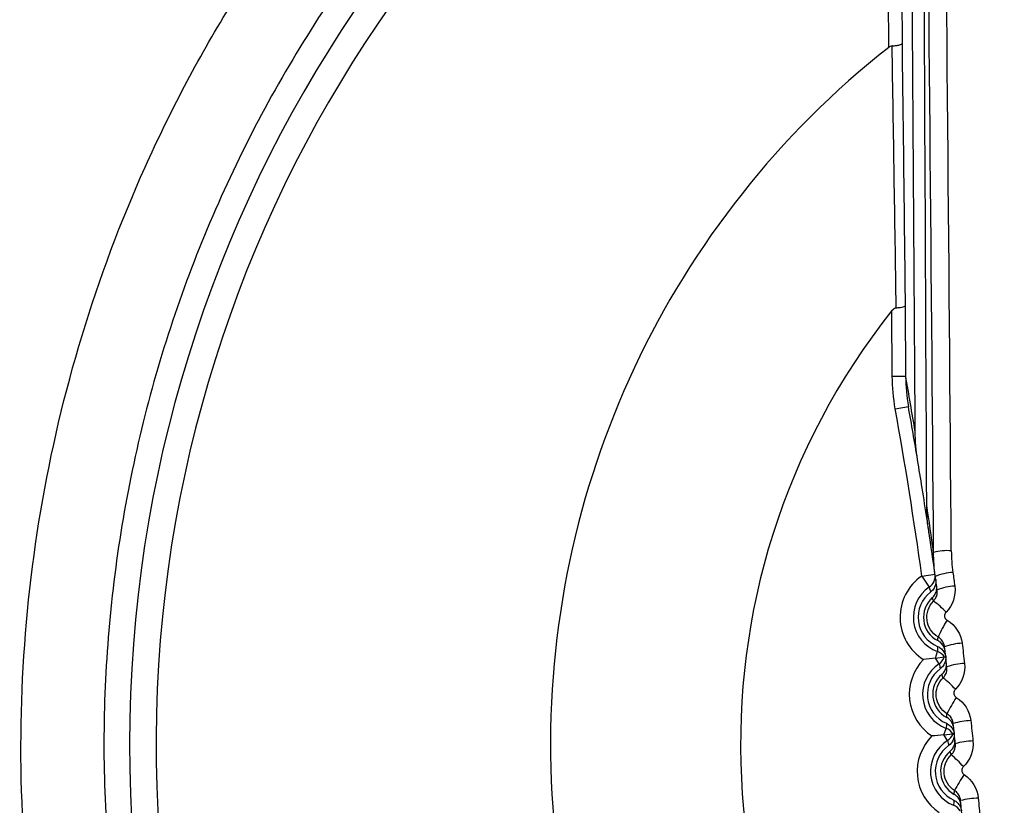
# Model space of a CAD drawing. Header units: millimetres. Extents: x -117 to 444, y -157 to 472.
# Tile 67 of 160: x 172.03 to 177.58, y 125.28 to 129.71. Entities that reach past the tile are written whole.
import ezdxf

# ---------------------------------------------------------------- set-up
doc = ezdxf.new("R2010")
doc.units = ezdxf.units.MM

msp = doc.modelspace()

# ---------------------------------------------------------------- linework, layer by layer
at = {"color": 7, "linetype": 'Continuous', "lineweight": 25}
for p, q in [((176.9306, 129.5572), (176.9165, 131.8529)), ((176.9915, 131.8534), (177.0055, 129.5787)), ((177.0233, 128.0996), (177.0257, 127.7039)), ((176.9507, 127.7034), (176.9485, 128.0727)), ((176.9507, 127.7034), (177.0257, 127.7039)), ((176.9676, 127.5192), (177.0415, 127.5324)), ((177.1174, 126.5761), (177.1917, 126.5865)), ((177.1174, 126.5761), (177.1595, 126.5141)), ((177.1936, 126.1142), (177.2064, 126.1504)), ((177.1936, 126.1142), (177.2445, 126.1203)), ((177.2146, 126.082), (177.1936, 126.1142)), ((177.2418, 125.6815), (177.2552, 125.7176)), ((177.2418, 125.6815), (177.2928, 125.6868)), ((177.2622, 125.649), (177.2418, 125.6815))]:
    msp.add_line(p, q, dxfattribs=at)
for centre, radius, start, end in [((180.0245, 125.5699), 11.3153, 349.79575, 105.43251), ((180.0224, 125.6277), 7.4974, 0, 111.57707), ((180.0224, 125.6277), 7.375, 110.77881, 246.97929), ((180.0224, 125.6277), 7.225, 110.77881, 246.4642), ((180.0224, 125.6277), 5, 128.1964, 234.8695), ((180.0224, 125.6277), 3.9277, 141.5014, 224.0927), ((151.4308, 123.1324), 26, 9.42716, 10.1267), ((152.4306, 123.1385), 24.925, 7.92736, 10.12245), ((152.4306, 123.1385), 25, 9.42333, 10.12245), ((151.4308, 123.1324), 26, 7.90674, 8.50295), ((152.4306, 123.1385), 25, 7.89893, 8.49822), ((177.2616, 126.4268), 0.2928, 85.6994, 105.4457), ((177.3082, 126.2991), 0.2981, 93.031, 112.642), ((177.2747, 126.3441), 0.2803, 124.1201, 238.0928), ((177.1174, 126.5761), 0.075, 304.1172, 7.9268), ((177.2747, 126.3441), 0.2053, 124.1201, 250.5839), ((177.2747, 126.3441), 0.1785, 127.1497, 247.5543), ((178.3953, 126.8285), 1.2752, 194.2752, 195.5641), ((177.3186, 126.2161), 0.3044, 92.9583, 112.1464), ((177.2747, 126.3441), 0.148, 131.6653, 243.0387), ((176.9505, 126.0979), 0.4094, 42.1931, 55.4269), ((177.8231, 125.9623), 0.6711, 147.0761, 156.2238), ((178.4821, 126.1599), 1.2757, 179.1402, 180.4286), ((177.1815, 126.0797), 0.075, 32.7757, 70.5864), ((177.3599, 125.8631), 0.3346, 92.6586, 110.0508), ((177.3268, 125.91), 0.2803, 135.6112, 237.0928), ((177.1737, 126.1448), 0.075, 303.1176, 340.9283), ((177.3268, 125.91), 0.2053, 123.1201, 249.5839), ((177.3268, 125.91), 0.1785, 126.1497, 246.5543), ((178.4557, 126.3748), 1.2752, 193.2752, 194.5641), ((177.3735, 125.7373), 0.347, 92.5554, 109.3093), ((177.3268, 125.91), 0.148, 130.6653, 242.0387), ((176.9431, 125.6138), 0.4868, 41.7102, 52.9114), ((177.9335, 125.4774), 0.7476, 146.2888, 154.4166), ((177.4092, 125.3733), 0.3884, 92.268, 107.1905), ((178.5309, 125.7048), 1.2757, 178.1402, 179.4286), ((177.229, 125.6473), 0.075, 31.7757, 69.5864), ((177.3714, 125.4751), 0.2803, 134.6112, 236.0928), ((177.3714, 125.4751), 0.2053, 122.1201, 248.5839), ((177.2223, 125.7125), 0.075, 302.1176, 339.9283), ((178.5082, 125.9201), 1.2752, 192.2752, 193.5641), ((177.4209, 125.2414), 0.4058, 92.168, 106.4352), ((177.3714, 125.4751), 0.1785, 125.1497, 245.5543), ((177.3714, 125.4751), 0.148, 129.6653, 241.0387), ((176.9036, 125.1094), 0.5956, 41.2136, 50.4337), ((178.0628, 124.9715), 0.8574, 145.5303, 152.546), ((177.4511, 124.8592), 0.4655, 91.8915, 104.2963), ((178.5717, 125.2489), 1.2757, 177.1402, 178.4286), ((177.269, 125.2141), 0.075, 30.7757, 68.5864)]:
    msp.add_arc(centre, radius, start, end, dxfattribs=at)
for centre, major_axis, ratio in [((176.544, 123.2312), (-0.2336, 38.0243), 0.017455), ((176.644, 123.2318), (-0.2342, 38.1243), 0.017409)]:
    msp.add_ellipse(centre, major_axis=major_axis, ratio=ratio, start_param=4.803872, end_param=4.938987, dxfattribs=at)
for points, knots in [([(177.5132, 136.1069), (177.7279, 136.1576), (177.9443, 136.2027), (178.3769, 136.2783), (178.5934, 136.3094), (179.2438, 136.3828), (179.6784, 136.4055), (180.5496, 136.3981), (180.9862, 136.3681), (181.8613, 136.2536), (182.2912, 136.1703), (183.135, 135.9534), (183.5491, 135.8197), (184.1586, 135.5816), (184.3598, 135.4959), (184.7583, 135.3116), (184.9561, 135.2127), (185.9242, 134.6909), (186.6381, 134.1857), (187.9438, 132.9985), (188.513, 132.3367), (189.2434, 131.2453), (189.4669, 130.8626), (189.8618, 130.0807), (190.0345, 129.68), (190.3305, 128.8595), (190.4539, 128.4397), (190.6502, 127.5803), (190.7214, 127.1477), (190.8107, 126.2814), (190.829, 125.847), (190.817, 125.1933), (190.8065, 124.9751), (190.7719, 124.5379), (190.7473, 124.3186), (190.717, 124.1002)], [0, 0, 0, 0, 0.03125, 0.03125, 0.0625, 0.0625, 0.125, 0.125, 0.1875, 0.1875, 0.25, 0.25, 0.3125, 0.3125, 0.34375, 0.34375, 0.375, 0.375, 0.5, 0.5, 0.625, 0.625, 0.6875, 0.6875, 0.75, 0.75, 0.8125, 0.8125, 0.875, 0.875, 0.9375, 0.9375, 0.96875, 0.96875, 1, 1, 1, 1]), ([(177.1424, 118.1732), (176.8997, 118.2702), (176.3427, 118.493), (175.5364, 118.9795), (174.7304, 119.5988), (174.0114, 120.3188), (173.389, 121.1232), (172.8737, 122.0003), (172.4736, 122.9356), (172.1954, 123.914), (172.0434, 124.9198), (172.0201, 125.9367), (172.1259, 126.9484), (172.3591, 127.9386), (172.716, 128.8911), (173.1907, 129.7908), (173.7756, 130.623), (174.4611, 131.3748), (175.2372, 132.0314), (176.0871, 132.593), (176.7047, 132.871), (177.0135, 133.01)], [0, 0, 0, 0, 0.041116, 0.094374, 0.147636, 0.200902, 0.254172, 0.307446, 0.360723, 0.414003, 0.467285, 0.520567, 0.573849, 0.627129, 0.680407, 0.733683, 0.786954, 0.840221, 0.893485, 0.946744, 1, 1, 1, 1]), ([(177.464, 132.7034), (177.1644, 132.582), (176.5652, 132.3392), (175.6489, 131.7818), (174.7435, 131.0364), (173.9093, 130.0733), (173.252, 128.9823), (172.7834, 127.7978), (172.5247, 126.5507), (172.4748, 125.2783), (172.6437, 124.0163), (173.0177, 122.7996), (173.5946, 121.6657), (174.3491, 120.6404), (175.2708, 119.7668), (176.2069, 119.1042), (176.868, 118.8268), (177.1391, 118.713)], [0, 0, 0, 0, 0.053715, 0.107431, 0.177765, 0.2481, 0.31846, 0.38882, 0.459175, 0.529529, 0.599849, 0.670168, 0.740439, 0.810709, 0.880938, 0.951167, 1, 1, 1, 1]), ([(176.9498, 129.5654), (176.9463, 129.5652), (176.9428, 129.5642), (176.9395, 129.5627), (176.9363, 129.5612), (176.9334, 129.5593), (176.9306, 129.5572)], [0, 0, 0, 0, 0.00002177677, 0.00002177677, 0.00002177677, 0.00004249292, 0.00004249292, 0.00004249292, 0.00004249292]), ([(176.9498, 129.5654), (176.9579, 129.5658), (176.9657, 129.5665), (176.9726, 129.5674), (176.9795, 129.5683), (176.9857, 129.5695), (176.9906, 129.5707), (176.9956, 129.5719), (176.9995, 129.5733), (177.002, 129.5748), (177.004, 129.5759), (177.0051, 129.5771), (177.0054, 129.5783), (177.0055, 129.5784), (177.0055, 129.5785), (177.0055, 129.5787)], [0, 0, 0, 0, 0.0000502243, 0.0000502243, 0.0000502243, 0.0001004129, 0.0001004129, 0.0001004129, 0.0001511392, 0.0001511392, 0.0001511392, 0.0001906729, 0.0001906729, 0.0001906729, 0.0001948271, 0.0001948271, 0.0001948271, 0.0001948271]), ([(176.9729, 128.089), (176.9808, 128.0895), (176.9883, 128.0902), (176.9949, 128.091), (177.0014, 128.0918), (177.0072, 128.0928), (177.0116, 128.0938), (177.0161, 128.0949), (177.0195, 128.0961), (177.0214, 128.0973), (177.0224, 128.0979), (177.023, 128.0986), (177.0232, 128.0992), (177.0233, 128.0993), (177.0233, 128.0995), (177.0233, 128.0996)], [0, 0, 0, 0, 0.000050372, 0.000050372, 0.000050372, 0.0001007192, 0.0001007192, 0.0001007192, 0.0001514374, 0.0001514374, 0.0001514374, 0.0001786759, 0.0001786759, 0.0001786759, 0.0001832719, 0.0001832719, 0.0001832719, 0.0001832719]), ([(176.9485, 128.0727), (176.951, 128.0758), (176.9537, 128.0788), (176.9567, 128.0814), (176.9597, 128.084), (176.9632, 128.0864), (176.9669, 128.0877), (176.9688, 128.0884), (176.9708, 128.0889), (176.9729, 128.089)], [0, 0, 0, 0, 0.00002396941, 0.00002396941, 0.00002396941, 0.00004840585, 0.00004840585, 0.00004840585, 0.00006118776, 0.00006118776, 0.00006118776, 0.00006118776]), ([(177.1959, 126.5564), (177.188, 126.6127), (177.176, 126.6986), (177.1594, 126.8114), (177.142, 126.9268), (177.1205, 127.0657), (177.102, 127.1786), (177.0932, 127.2317)], [0, 0, 0, 0, 0.252535, 0.385332, 0.503746, 0.766543, 1, 1, 1, 1]), ([(177.1959, 126.5564), (177.197, 126.5481), (177.1967, 126.5394), (177.1951, 126.5312), (177.1934, 126.523), (177.1903, 126.5149), (177.186, 126.5077), (177.1817, 126.5005), (177.1761, 126.4939), (177.1697, 126.4886), (177.1687, 126.4878), (177.1678, 126.4871), (177.1669, 126.4863)], [0, 0, 0, 0, 0.0000503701, 0.0000503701, 0.0000503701, 0.0001007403, 0.0001007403, 0.0001007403, 0.0001511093, 0.0001511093, 0.0001511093, 0.0001581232, 0.0001581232, 0.0001581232, 0.0001581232]), ([(177.1763, 126.4546), (177.1826, 126.4602), (177.188, 126.4669), (177.192, 126.4743), (177.1961, 126.4816), (177.199, 126.4897), (177.2004, 126.498), (177.2017, 126.5055), (177.2018, 126.5133), (177.2008, 126.5208)], [0, 0, 0, 0, 0.0000503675, 0.0000503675, 0.0000503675, 0.0001007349, 0.0001007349, 0.0001007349, 0.0001461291, 0.0001461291, 0.0001461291, 0.0001461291]), ([(177.1828, 126.435), (177.187, 126.4392), (177.1907, 126.444), (177.1938, 126.449), (177.1981, 126.4563), (177.2013, 126.4644), (177.203, 126.4727), (177.2047, 126.4809), (177.205, 126.4896), (177.2039, 126.498)], [0, 0, 0, 0, 0.0000360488, 0.0000360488, 0.0000360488, 0.0000880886, 0.0000880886, 0.0000880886, 0.0001402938, 0.0001402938, 0.0001402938, 0.0001402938]), ([(177.2089, 126.2329), (177.1749, 126.2529), (177.1516, 126.2888), (177.1415, 126.3661), (177.1551, 126.4069), (177.1828, 126.435)], [0, 0, 0, 0, 0.5, 0.5, 1, 1, 1, 1]), ([(177.1828, 126.435), (177.1827, 126.4355), (177.1825, 126.436), (177.1823, 126.4365), (177.1813, 126.4396), (177.1802, 126.4427), (177.1792, 126.4458), (177.1788, 126.4469), (177.1784, 126.4481), (177.178, 126.4492), (177.1775, 126.451), (177.1769, 126.4528), (177.1763, 126.4546)], [0.000187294, 0.000187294, 0.000187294, 0.000187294, 0.000509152, 0.000509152, 0.000509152, 0.002545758, 0.002545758, 0.002545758, 0.003299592, 0.003299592, 0.003299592, 0.004481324, 0.004481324, 0.004481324, 0.004481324]), ([(177.2538, 126.3729), (177.253, 126.372), (177.2521, 126.371), (177.2514, 126.37), (177.2494, 126.3674), (177.2478, 126.3644), (177.2468, 126.3613), (177.2458, 126.3582), (177.2453, 126.3548), (177.2454, 126.3515), (177.2455, 126.3482), (177.2461, 126.3449), (177.2473, 126.3419), (177.2485, 126.3388), (177.2502, 126.3359), (177.2523, 126.3334), (177.2544, 126.3309), (177.2569, 126.3287), (177.2598, 126.327)], [0, 0, 0, 0, 0.0000075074, 0.0000075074, 0.0000075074, 0.000027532, 0.000027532, 0.000027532, 0.0000475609, 0.0000475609, 0.0000475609, 0.0000675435, 0.0000675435, 0.0000675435, 0.0000874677, 0.0000874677, 0.0000874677, 0.0001073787, 0.0001073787, 0.0001073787, 0.0001073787]), ([(177.2076, 126.2122), (177.2076, 126.2131), (177.2077, 126.2141), (177.2077, 126.215), (177.2079, 126.2187), (177.2082, 126.2225), (177.2084, 126.2263), (177.2085, 126.2276), (177.2086, 126.2289), (177.2087, 126.2302), (177.2088, 126.2311), (177.2089, 126.232), (177.2089, 126.2329)], [0, 0, 0, 0, 0.000586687, 0.000586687, 0.000586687, 0.002933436, 0.002933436, 0.002933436, 0.003745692, 0.003745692, 0.003745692, 0.004301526, 0.004301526, 0.004301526, 0.004301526]), ([(177.248, 126.1544), (177.247, 126.1627), (177.2446, 126.171), (177.2408, 126.1785), (177.2371, 126.1861), (177.2321, 126.193), (177.2261, 126.1989), (177.2206, 126.2042), (177.2143, 126.2088), (177.2076, 126.2122)], [0, 0, 0, 0, 0.0000503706, 0.0000503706, 0.0000503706, 0.0001007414, 0.0001007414, 0.0001007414, 0.0001461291, 0.0001461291, 0.0001461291, 0.0001461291]), ([(177.2452, 126.1775), (177.2445, 126.1834), (177.243, 126.1893), (177.2409, 126.195), (177.2379, 126.2028), (177.2336, 126.2102), (177.2282, 126.2166), (177.2228, 126.223), (177.2162, 126.2286), (177.2089, 126.2329)], [0, 0, 0, 0, 0.0000364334, 0.0000364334, 0.0000364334, 0.0000875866, 0.0000875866, 0.0000875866, 0.0001385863, 0.0001385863, 0.0001385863, 0.0001385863]), ([(177.2065, 126.1791), (177.2143, 126.1759), (177.2216, 126.1713), (177.2278, 126.1657), (177.2341, 126.1601), (177.2395, 126.1534), (177.2435, 126.146), (177.2476, 126.1387), (177.2504, 126.1305), (177.2518, 126.1222), (177.2519, 126.1219), (177.2519, 126.1215), (177.252, 126.1212)], [0, 0, 0, 0, 0.0000503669, 0.0000503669, 0.0000503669, 0.0001007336, 0.0001007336, 0.0001007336, 0.0001511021, 0.0001511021, 0.0001511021, 0.0001532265, 0.0001532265, 0.0001532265, 0.0001532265]), ([(177.252, 126.1212), (177.2527, 126.1136), (177.2522, 126.1059), (177.2505, 126.0985), (177.2487, 126.0903), (177.2454, 126.0823), (177.241, 126.0752), (177.2366, 126.068), (177.2309, 126.0616), (177.2243, 126.0563), (177.2234, 126.0555), (177.2225, 126.0548), (177.2215, 126.0541)], [0.0000049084, 0.0000049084, 0.0000049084, 0.0000049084, 0.0000503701, 0.0000503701, 0.0000503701, 0.0001007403, 0.0001007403, 0.0001007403, 0.0001511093, 0.0001511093, 0.0001511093, 0.0001581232, 0.0001581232, 0.0001581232, 0.0001581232]), ([(177.2304, 126.0222), (177.2368, 126.0277), (177.2423, 126.0343), (177.2465, 126.0416), (177.2507, 126.0489), (177.2537, 126.057), (177.2552, 126.0652), (177.2566, 126.0727), (177.2569, 126.0804), (177.256, 126.088)], [0, 0, 0, 0, 0.0000503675, 0.0000503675, 0.0000503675, 0.0001007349, 0.0001007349, 0.0001007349, 0.0001461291, 0.0001461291, 0.0001461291, 0.0001461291]), ([(177.2367, 126.0022), (177.2409, 126.0063), (177.2447, 126.011), (177.2478, 126.016), (177.2523, 126.0232), (177.2556, 126.0312), (177.2575, 126.0395), (177.2593, 126.0477), (177.2597, 126.0564), (177.2588, 126.0647)], [0, 0, 0, 0, 0.0000358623, 0.0000358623, 0.0000358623, 0.000087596, 0.000087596, 0.000087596, 0.0001394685, 0.0001394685, 0.0001394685, 0.0001394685]), ([(177.2592, 125.8003), (177.2257, 125.8209), (177.203, 125.857), (177.1944, 125.9343), (177.2086, 125.9747), (177.2367, 126.0022)], [0, 0, 0, 0, 0.5, 0.5, 1, 1, 1, 1]), ([(177.2367, 126.0022), (177.2365, 126.0027), (177.2364, 126.0032), (177.2362, 126.0037), (177.2352, 126.0068), (177.2342, 126.0099), (177.2332, 126.013), (177.2329, 126.0142), (177.2325, 126.0153), (177.2321, 126.0165), (177.2316, 126.0184), (177.231, 126.0203), (177.2304, 126.0222)], [0.000188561, 0.000188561, 0.000188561, 0.000188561, 0.000507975, 0.000507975, 0.000507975, 0.002539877, 0.002539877, 0.002539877, 0.003302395, 0.003302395, 0.003302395, 0.004549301, 0.004549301, 0.004549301, 0.004549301]), ([(177.3066, 125.9378), (177.3057, 125.9369), (177.3049, 125.936), (177.3041, 125.935), (177.3021, 125.9325), (177.3005, 125.9296), (177.2994, 125.9265), (177.2984, 125.9234), (177.2978, 125.9201), (177.2979, 125.9168), (177.2979, 125.9136), (177.2985, 125.9103), (177.2996, 125.9073), (177.3006, 125.9042), (177.3023, 125.9013), (177.3043, 125.8988), (177.3064, 125.8963), (177.3089, 125.8941), (177.3116, 125.8924)], [0, 0, 0, 0, 0.0000073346, 0.0000073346, 0.0000073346, 0.0000271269, 0.0000271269, 0.0000271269, 0.000046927, 0.000046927, 0.000046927, 0.000066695, 0.000066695, 0.000066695, 0.0000864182, 0.0000864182, 0.0000864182, 0.0001061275, 0.0001061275, 0.0001061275, 0.0001061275]), ([(177.2575, 125.7793), (177.2575, 125.7802), (177.2576, 125.7812), (177.2576, 125.7821), (177.2579, 125.7858), (177.2582, 125.7896), (177.2585, 125.7933), (177.2587, 125.7946), (177.2588, 125.796), (177.2589, 125.7973), (177.259, 125.7983), (177.2591, 125.7993), (177.2592, 125.8003)], [0, 0, 0, 0, 0.000586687, 0.000586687, 0.000586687, 0.002933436, 0.002933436, 0.002933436, 0.003745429, 0.003745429, 0.003745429, 0.004367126, 0.004367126, 0.004367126, 0.004367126]), ([(177.2969, 125.7208), (177.296, 125.7292), (177.2937, 125.7375), (177.2901, 125.7451), (177.2865, 125.7527), (177.2816, 125.7597), (177.2757, 125.7657), (177.2704, 125.7711), (177.2641, 125.7758), (177.2575, 125.7793)], [0, 0, 0, 0, 0.0000503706, 0.0000503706, 0.0000503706, 0.0001007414, 0.0001007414, 0.0001007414, 0.0001461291, 0.0001461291, 0.0001461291, 0.0001461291]), ([(177.2944, 125.7443), (177.2938, 125.7502), (177.2925, 125.7561), (177.2905, 125.7618), (177.2876, 125.7696), (177.2834, 125.7771), (177.2781, 125.7837), (177.2728, 125.7902), (177.2664, 125.7959), (177.2592, 125.8003)], [0, 0, 0, 0, 0.000036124, 0.000036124, 0.000036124, 0.0000871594, 0.0000871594, 0.0000871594, 0.0001380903, 0.0001380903, 0.0001380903, 0.0001380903]), ([(177.2558, 125.7462), (177.2635, 125.7429), (177.2707, 125.7382), (177.2769, 125.7325), (177.2831, 125.7268), (177.2883, 125.7199), (177.2922, 125.7125), (177.2962, 125.7051), (177.2989, 125.6969), (177.3001, 125.6886), (177.3002, 125.6882), (177.3002, 125.6879), (177.3003, 125.6875)], [0, 0, 0, 0, 0.0000503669, 0.0000503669, 0.0000503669, 0.0001007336, 0.0001007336, 0.0001007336, 0.0001511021, 0.0001511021, 0.0001511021, 0.0001532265, 0.0001532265, 0.0001532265, 0.0001532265]), ([(177.3003, 125.6875), (177.3008, 125.68), (177.3002, 125.6722), (177.2984, 125.6649), (177.2964, 125.6567), (177.293, 125.6488), (177.2885, 125.6417), (177.2839, 125.6347), (177.2781, 125.6283), (177.2715, 125.6231), (177.2706, 125.6224), (177.2696, 125.6217), (177.2686, 125.621)], [0.0000049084, 0.0000049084, 0.0000049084, 0.0000049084, 0.0000503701, 0.0000503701, 0.0000503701, 0.0001007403, 0.0001007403, 0.0001007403, 0.0001511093, 0.0001511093, 0.0001511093, 0.0001581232, 0.0001581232, 0.0001581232, 0.0001581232]), ([(177.277, 125.589), (177.2834, 125.5943), (177.289, 125.6009), (177.2934, 125.6081), (177.2977, 125.6153), (177.3008, 125.6233), (177.3025, 125.6315), (177.3041, 125.6389), (177.3045, 125.6467), (177.3037, 125.6542)], [0, 0, 0, 0, 0.0000503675, 0.0000503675, 0.0000503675, 0.0001007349, 0.0001007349, 0.0001007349, 0.0001461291, 0.0001461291, 0.0001461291, 0.0001461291]), ([(177.3003, 125.6875), (177.3003, 125.6875), (177.3002, 125.6875), (177.3002, 125.6875), (177.3001, 125.6875), (177.2999, 125.6875), (177.2997, 125.6875), (177.2986, 125.6874), (177.2964, 125.6871), (177.2928, 125.6868)], [0, 0, 0, 0, 0.0003, 0.0003, 0.0003, 0.0015, 0.0015, 0.0015, 0.006150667, 0.006150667, 0.006150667, 0.006150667]), ([(177.283, 125.5686), (177.2873, 125.5726), (177.2911, 125.5772), (177.2943, 125.5822), (177.2989, 125.5893), (177.3024, 125.5972), (177.3043, 125.6054), (177.3063, 125.6136), (177.3069, 125.6223), (177.3061, 125.6307)], [0, 0, 0, 0, 0.0000357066, 0.0000357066, 0.0000357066, 0.0000871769, 0.0000871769, 0.0000871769, 0.0001387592, 0.0001387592, 0.0001387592, 0.0001387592]), ([(177.3019, 125.3668), (177.2689, 125.388), (177.2469, 125.4244), (177.2397, 125.5016), (177.2545, 125.5416), (177.283, 125.5686)], [0, 0, 0, 0, 0.5, 0.5, 1, 1, 1, 1]), ([(177.283, 125.5686), (177.2828, 125.5691), (177.2827, 125.5695), (177.2825, 125.57), (177.2816, 125.5732), (177.2806, 125.5763), (177.2797, 125.5794), (177.2794, 125.5804), (177.2791, 125.5815), (177.2788, 125.5825), (177.2782, 125.5846), (177.2776, 125.5868), (177.277, 125.589)], [0.000189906, 0.000189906, 0.000189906, 0.000189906, 0.000506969, 0.000506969, 0.000506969, 0.002534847, 0.002534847, 0.002534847, 0.003199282, 0.003199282, 0.003199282, 0.004607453, 0.004607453, 0.004607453, 0.004607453]), ([(177.3517, 125.5019), (177.3508, 125.501), (177.35, 125.5001), (177.3492, 125.4992), (177.3472, 125.4967), (177.3455, 125.4938), (177.3444, 125.4908), (177.3433, 125.4878), (177.3427, 125.4845), (177.3427, 125.4813), (177.3427, 125.4781), (177.3432, 125.4748), (177.3442, 125.4718), (177.3452, 125.4687), (177.3468, 125.4658), (177.3488, 125.4633), (177.3507, 125.4607), (177.3532, 125.4585), (177.3559, 125.4568)], [0, 0, 0, 0, 0.000007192, 0.000007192, 0.000007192, 0.0000267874, 0.0000267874, 0.0000267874, 0.0000463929, 0.0000463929, 0.0000463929, 0.0000659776, 0.0000659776, 0.0000659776, 0.0000855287, 0.0000855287, 0.0000855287, 0.0001050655, 0.0001050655, 0.0001050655, 0.0001050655]), ([(177.2998, 125.3456), (177.2998, 125.3465), (177.2999, 125.3475), (177.3, 125.3484), (177.3003, 125.3521), (177.3007, 125.3559), (177.3011, 125.3596), (177.3012, 125.3609), (177.3014, 125.3622), (177.3015, 125.3635), (177.3016, 125.3646), (177.3018, 125.3657), (177.3019, 125.3668)], [0, 0, 0, 0, 0.000586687, 0.000586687, 0.000586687, 0.002933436, 0.002933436, 0.002933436, 0.003744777, 0.003744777, 0.003744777, 0.00442285, 0.00442285, 0.00442285, 0.00442285]), ([(177.3382, 125.2864), (177.3374, 125.2948), (177.3353, 125.3032), (177.3318, 125.3108), (177.3284, 125.3185), (177.3236, 125.3256), (177.3178, 125.3317), (177.3125, 125.3372), (177.3064, 125.3419), (177.2998, 125.3456)], [0, 0, 0, 0, 0.0000503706, 0.0000503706, 0.0000503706, 0.0001007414, 0.0001007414, 0.0001007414, 0.0001461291, 0.0001461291, 0.0001461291, 0.0001461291]), ([(177.3361, 125.3103), (177.3356, 125.3162), (177.3343, 125.3221), (177.3324, 125.3277), (177.3298, 125.3356), (177.3257, 125.3432), (177.3205, 125.3499), (177.3153, 125.3565), (177.309, 125.3623), (177.3019, 125.3668)], [0, 0, 0, 0, 0.0000358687, 0.0000358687, 0.0000358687, 0.0000868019, 0.0000868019, 0.0000868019, 0.0001376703, 0.0001376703, 0.0001376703, 0.0001376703]), ([(177.2975, 125.3126), (177.3052, 125.3091), (177.3123, 125.3043), (177.3184, 125.2985), (177.3244, 125.2926), (177.3296, 125.2857), (177.3334, 125.2782), (177.3372, 125.2707), (177.3397, 125.2625), (177.3408, 125.2542), (177.3409, 125.2538), (177.3409, 125.2535), (177.341, 125.2531)], [0, 0, 0, 0, 0.0000503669, 0.0000503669, 0.0000503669, 0.0001007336, 0.0001007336, 0.0001007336, 0.0001511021, 0.0001511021, 0.0001511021, 0.0001532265, 0.0001532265, 0.0001532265, 0.0001532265])]:
    msp.add_open_spline(points, degree=3, knots=knots, dxfattribs=at)
for points in [[(177.0796, 127.391), (177.0706, 128.8685), (177.0589, 130.346), (177.0498, 131.8235)], [(177.145, 126.9768), (177.1374, 128.5803), (177.1297, 130.1839), (177.1199, 131.7874)], [(176.9729, 128.089), (176.9653, 128.5872), (176.9575, 129.0781), (176.9498, 129.5654)], [(177.0055, 129.5787), (177.0116, 129.0906), (177.0177, 128.5987), (177.0233, 128.0996)], [(176.9676, 127.5192), (176.9568, 127.5801), (176.9511, 127.6415), (176.9507, 127.7034)], [(177.0257, 127.7039), (177.0261, 127.6463), (177.0313, 127.589), (177.0415, 127.5324)], [(177.0932, 127.2317), (177.0845, 127.2843), (177.08, 127.3377), (177.0796, 127.391)], [(177.1561, 126.833), (177.149, 126.8807), (177.1453, 126.9286), (177.145, 126.9768)], [(177.1934, 126.5742), (177.1872, 126.6189), (177.1839, 126.6639), (177.1836, 126.709)], [(177.2835, 126.7187), (177.2838, 126.6779), (177.2868, 126.6372), (177.2924, 126.5968)], [(177.2924, 126.5968), (177.2959, 126.5712), (177.2994, 126.5456), (177.3029, 126.52)], [(177.2039, 126.498), (177.2004, 126.5234), (177.1969, 126.5488), (177.1934, 126.5742)], [(177.3029, 126.52), (177.3101, 126.4666), (177.2918, 126.4113), (177.2538, 126.3729)], [(177.2598, 126.327), (177.3062, 126.2996), (177.3379, 126.2509), (177.3444, 126.1974)], [(177.2588, 126.0647), (177.2543, 126.1023), (177.2498, 126.1399), (177.2452, 126.1775)], [(177.3444, 126.1974), (177.349, 126.1596), (177.3536, 126.1218), (177.358, 126.0839)], [(177.1936, 126.1142), (177.1716, 126.1115), (177.1491, 126.1088), (177.1265, 126.1061)], [(177.358, 126.0839), (177.3643, 126.0304), (177.3451, 125.9756), (177.3066, 125.9378)], [(177.3116, 125.8924), (177.3575, 125.864), (177.3883, 125.8149), (177.3938, 125.7614)], [(177.3938, 125.7614), (177.3978, 125.7232), (177.4017, 125.6851), (177.4055, 125.6469)], [(177.3061, 125.6307), (177.3023, 125.6686), (177.2984, 125.7064), (177.2944, 125.7443)], [(177.2418, 125.6815), (177.2197, 125.6793), (177.1972, 125.677), (177.1745, 125.6746)], [(177.4055, 125.6469), (177.4109, 125.5934), (177.3908, 125.539), (177.3517, 125.5019)], [(177.3559, 125.4568), (177.4012, 125.4277), (177.431, 125.378), (177.4357, 125.3244)], [(177.4357, 125.3244), (177.439, 125.2861), (177.4423, 125.2477), (177.4454, 125.2093)], [(177.3458, 125.1959), (177.3427, 125.234), (177.3394, 125.2721), (177.3361, 125.3103)]]:
    msp.add_open_spline(points, degree=3, dxfattribs=at)

doc.saveas('drawing.dxf')
